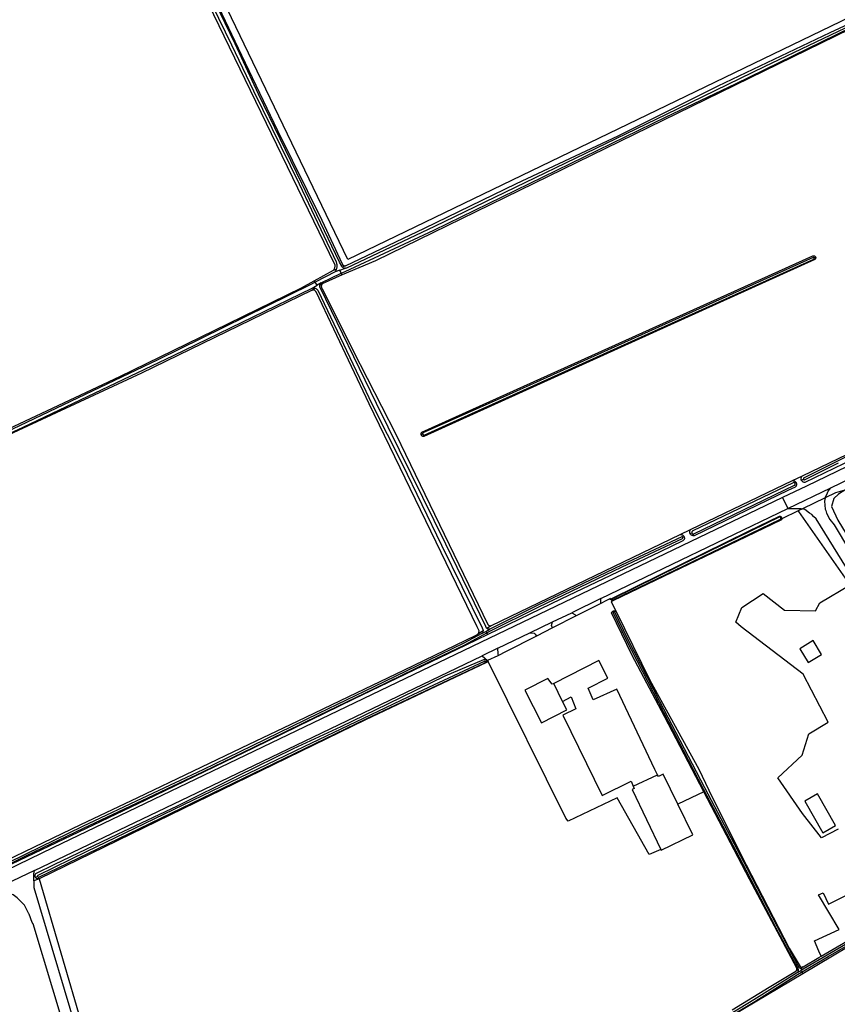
# Model space of a CAD drawing. Header units: metres. Extents: x 174255 to 175175, y 462028 to 462911.
# Tile 143 of 256: x 175054.56 to 175056.81, y 462717.33 to 462720.04. Entities that reach past the tile are written whole.
import ezdxf

# ---------------------------------------------------------------- set-up
doc = ezdxf.new("R2010")
doc.units = ezdxf.units.M
doc.layers.add('N-XX-AL-LIJN_0.20-G', color=7, linetype='Continuous', lineweight=25)

# ---------------------------------------------------------------- blocks, each defined once
blk = doc.blocks.new('Situatie')
at = {"lineweight": -3}
for p, q in [((0.7001, 5.7739), (0.7039, 5.7758)), ((-0.6211, 5.7358), (-0.6757, 5.7069)), ((-0.6592, 5.7053), (-0.6041, 5.7315)), ((-0.6253, 5.7398), (-0.6178, 5.7426)), ((-0.6083, 5.7402), (-0.6211, 5.7358)), ((-0.6041, 5.7315), (-0.6083, 5.7402)), ((-0.602, 5.7271), (-0.6041, 5.7315)), ((-0.592, 5.7521), (-0.6012, 5.7487)), ((-0.6757, 5.7069), (-0.6784, 5.7108)), ((-0.6704, 5.6987), (-0.6757, 5.7069)), ((-0.6592, 5.7053), (-0.6704, 5.6987)), ((-0.6565, 5.702), (-0.6633, 5.698)), ((-0.602, 5.7271), (-0.6565, 5.702)), ((-0.6853, 5.6849), (-0.6761, 5.6904)), ((-0.6844, 5.6906), (-0.6704, 5.6987)), ((-0.384, 5.287), (-0.3795, 5.2884)), ((0.6403, 5.1599), (0.6679, 5.1732)), ((0.6644, 5.1611), (0.6702, 5.1638)), ((0.6467, 5.153), (0.6501, 5.1547)), ((0.7298, 5.1122), (0.6678, 5.0822)), ((0.6099, 5.0585), (0.6078, 5.0575)), ((0.3307, 5.0109), (0.3591, 5.0246)), ((0.3376, 5.0036), (0.3412, 5.0051)), ((0.3578, 5.0138), (0.3624, 5.0157)), ((0.1118, 4.8344), (0.0314, 4.7957)), ((0.1429, 4.8318), (0.1412, 4.8311)), ((0.1461, 4.8006), (0.1473, 4.7978)), ((-0.2026, 4.7527), (-0.191, 4.7599)), ((-0.0842, 4.7401), (-0.0215, 4.7702)), ((-0.2131, 4.7459), (-0.2274, 4.7369)), ((-0.2163, 4.7382), (-0.2054, 4.7441)), ((-0.2054, 4.7441), (-0.203, 4.7397)), ((-0.2002, 4.7353), (-0.203, 4.7397)), ((-0.1725, 4.6976), (-0.2158, 4.6768)), ((-0.208, 4.6604), (-0.2036, 4.6631)), ((0.0064, 4.5511), (-0.0184, 4.6004)), ((0.2007, 4.3174), (0.2681, 4.3486)), ((-1.4496, 4.0852), (-1.5672, 4.0295)), ((-1.4476, 4.0664), (-1.4416, 4.0685)), ((-1.4368, 4.0621), (-1.3023, 3.6005)), ((0.6559, 3.8113), (0.6491, 3.8069)), ((0.6627, 3.8086), (0.6514, 3.8019)), ((0.6692, 3.819), (0.6622, 3.8146)), ((0.67, 3.8129), (0.6627, 3.8086)), ((0.6627, 3.8086), (0.6654, 3.8044)), ((0.6654, 3.8044), (0.6682, 3.7999))]:
    blk.add_line(p, q, dxfattribs=at)
for points in [[(1.1181, 6.5927), (-0.5858, 5.7699), (-0.9787, 6.5856)], [(-0.9965, 6.5806), (-0.8793, 6.3325), (-0.7795, 6.1253), (-0.6574, 5.8777), (-0.6019, 5.7578), (-0.6017, 5.7572), (-0.6011, 5.7562), (-0.6004, 5.7552), (-0.5996, 5.7543), (-0.5987, 5.7536), (-0.5977, 5.753), (-0.5966, 5.7525), (-0.5955, 5.7522), (-0.5943, 5.752), (-0.5932, 5.752), (-0.592, 5.7521), (-0.3743, 5.8561), (-0.1213, 5.9792), (0.1592, 6.1109), (0.4348, 6.2479), (0.7443, 6.3955), (0.8492, 6.4439)], [(-1.569, 5.2806), (-1.2145, 5.447), (-0.9541, 5.5738), (-0.7138, 5.6915), (-0.6784, 5.7108), (-0.6253, 5.7398), (-0.6243, 5.7413), (-0.6233, 5.7428), (-0.6226, 5.7445), (-0.6219, 5.7462), (-0.6215, 5.748), (-0.6211, 5.7498), (-0.621, 5.7516), (-0.621, 5.7535), (-0.6211, 5.7553), (-0.6214, 5.7557), (-1.1883, 6.925)], [(-1.1791, 6.9314), (-1.177, 6.9253), (-1.0839, 6.7262), (-0.9067, 6.3609), (-0.8461, 6.2349), (-0.7203, 5.9781), (-0.6186, 5.763), (-0.6182, 5.7622), (-0.6175, 5.7602), (-0.6169, 5.7581), (-0.6165, 5.756), (-0.6163, 5.7539), (-0.6162, 5.7518), (-0.6163, 5.7497), (-0.6165, 5.7476), (-0.6169, 5.7455), (-0.6175, 5.7434), (-0.6178, 5.7426), (-0.6182, 5.7414), (-0.619, 5.7395), (-0.62, 5.7376), (-0.6211, 5.7358)], [(-0.5922, 5.7452), (-0.5942, 5.7451), (-0.5954, 5.7453), (-0.5966, 5.7456), (-0.5978, 5.746), (-0.5989, 5.7466), (-0.5999, 5.7474), (-0.6008, 5.7482), (-0.6012, 5.7487), (-0.6016, 5.7492), (-0.6022, 5.7502), (-0.6028, 5.7514), (-0.6089, 5.7617), (-0.7125, 5.9786), (-0.8322, 6.2256), (-0.8964, 6.364), (-1.0731, 6.7298), (-1.1626, 6.93), (-1.1708, 6.9493)], [(-0.6041, 5.7315), (-0.5933, 5.7366), (-0.3484, 5.8501), (0.2916, 6.1624), (0.4834, 6.2536), (0.8428, 6.4298)], [(0.8474, 6.437), (0.5616, 6.3005), (0.2916, 6.1696), (-0.3474, 5.8609), (-0.59, 5.7459), (-0.5922, 5.7452)], [(0.8375, 6.4236), (-0.5098, 5.7657), (-0.602, 5.7271)], [(2.6992, 6.1238), (1.8706, 5.722), (1.8242, 5.6996), (1.6768, 5.6268), (0.679, 5.1448), (0.6129, 5.1131), (-1.3994, 4.1472), (-2.0137, 3.8493), (-2.0863, 3.8167), (-2.0879, 3.821), (-2.1228, 3.8058), (-2.1296, 3.803)], [(0.7298, 5.1122), (0.7298, 5.1122), (0.7365, 5.1265), (0.7386, 5.131), (0.7461, 5.14), (1.8242, 5.6616), (2.2322, 5.8611), (2.7142, 6.0967)], [(-0.384, 5.287), (-0.3841, 5.288), (-0.3841, 5.289), (-0.3839, 5.29), (-0.3836, 5.291), (-0.3831, 5.2919), (-0.3825, 5.2928), (-0.3823, 5.293), (0.6964, 5.7792), (0.6973, 5.7795), (0.6982, 5.7796), (0.6991, 5.7797), (0.7001, 5.7795), (0.7009, 5.7792), (0.7018, 5.7787), (0.7025, 5.7782), (0.7031, 5.7775), (0.7036, 5.7767), (0.7039, 5.7758)], [(0.7039, 5.7758), (0.7041, 5.7749), (0.7042, 5.774), (0.704, 5.773), (0.7037, 5.7721), (0.7033, 5.7713), (0.7028, 5.7706), (0.7021, 5.7699), (0.7015, 5.7695), (-0.3762, 5.2817), (-0.3773, 5.2816), (-0.3783, 5.2817), (-0.3793, 5.2819), (-0.3803, 5.2823), (-0.3812, 5.2828), (-0.382, 5.2834), (-0.3827, 5.2842), (-0.3833, 5.285), (-0.3837, 5.286), (-0.384, 5.287)], [(-0.3795, 5.2884), (-0.3792, 5.2876), (-0.3788, 5.2869), (-0.3782, 5.2863), (-0.3775, 5.2858), (-0.3768, 5.2855), (-0.3759, 5.2853), (-0.2546, 5.3399), (0.2236, 5.5564), (0.6986, 5.7708), (0.6988, 5.7708), (0.6993, 5.7711), (0.6998, 5.7716), (0.7001, 5.7721), (0.7003, 5.7727), (0.7003, 5.7733), (0.7001, 5.7739), (0.6999, 5.7745), (0.6994, 5.7749), (0.6989, 5.7753), (0.6983, 5.7755), (0.6977, 5.7755), (0.6971, 5.7754), (0.2236, 5.5615), (-0.1491, 5.3939), (-0.379, 5.292), (-0.3792, 5.2916), (-0.3795, 5.2908), (-0.3797, 5.29), (-0.3797, 5.2892), (-0.3795, 5.2884)], [(-0.6083, 5.7402), (-0.6078, 5.7404), (-0.5922, 5.7452)], [(-0.6757, 5.7069), (-0.688, 5.7003), (-1.1096, 5.4931), (-1.5516, 5.2825)], [(-1.8384, 5.1413), (-1.4815, 5.3074), (-1.0667, 5.5046), (-0.847, 5.6115), (-0.6844, 5.6906)], [(-0.1941, 4.7501), (-0.1947, 4.75), (-0.1959, 4.7499), (-0.1971, 4.75), (-0.1983, 4.7502), (-0.1995, 4.7506), (-0.2006, 4.7511), (-0.2016, 4.7518), (-0.2025, 4.7525), (-0.2026, 4.7527), (-0.2033, 4.7534), (-0.2057, 4.7577), (-0.3156, 4.9846), (-0.5067, 5.3726), (-0.6623, 5.6919), (-0.6624, 5.6921), (-0.6629, 5.6933), (-0.6632, 5.6946), (-0.6633, 5.6959), (-0.6633, 5.6973), (-0.6633, 5.698), (-0.6632, 5.6986), (-0.6629, 5.6999), (-0.6624, 5.7011), (-0.6618, 5.7023), (-0.6611, 5.7034), (-0.6602, 5.7044), (-0.6592, 5.7053)], [(-0.6565, 5.702), (-0.6573, 5.701), (-0.658, 5.6999), (-0.6585, 5.6988), (-0.6588, 5.6975), (-0.6591, 5.6963), (-0.6591, 5.695), (-0.659, 5.6938), (-0.6587, 5.6926), (-0.6583, 5.6914), (-0.6577, 5.6902), (-0.657, 5.6892), (-0.5723, 5.5192), (-0.4533, 5.2881), (-0.1999, 4.7629), (-0.1992, 4.762), (-0.1984, 4.7612), (-0.1974, 4.7606), (-0.1964, 4.7601), (-0.1954, 4.7598), (-0.1943, 4.7596), (-0.1932, 4.7595), (-0.192, 4.7596), (-0.191, 4.7599)], [(-1.6104, 4.073), (-1.4763, 4.1375), (-1.3221, 4.2116), (-1.165, 4.2864), (-1.0118, 4.3596), (-0.8581, 4.4335), (-0.7248, 4.497), (-0.5831, 4.565), (-0.4315, 4.6372), (-0.2607, 4.7198), (-0.2324, 4.7338), (-0.2274, 4.7369), (-0.2265, 4.738), (-0.2257, 4.7391), (-0.2251, 4.7404), (-0.2247, 4.7417), (-0.2244, 4.743), (-0.2242, 4.7444), (-0.2242, 4.7457), (-0.2244, 4.7471), (-0.2291, 4.7566), (-0.5272, 5.3711), (-0.6736, 5.6801), (-0.6739, 5.6806), (-0.6745, 5.6816), (-0.6753, 5.6826), (-0.6762, 5.6834), (-0.6771, 5.6841), (-0.6782, 5.6847), (-0.6794, 5.6851), (-0.6805, 5.6854), (-0.6817, 5.6855), (-0.683, 5.6854), (-0.6842, 5.6852), (-0.6853, 5.6849), (-0.6864, 5.6844), (-1.1552, 5.4558), (-1.6795, 5.2123)], [(-0.6844, 5.6906), (-0.6833, 5.6908), (-0.6818, 5.6911), (-0.6803, 5.6911), (-0.6788, 5.691), (-0.6774, 5.6907), (-0.6761, 5.6904), (-0.6759, 5.6903), (-0.6746, 5.6897), (-0.6733, 5.689), (-0.672, 5.6882), (-0.6709, 5.6872), (-0.6699, 5.6861), (-0.669, 5.6849), (-0.519, 5.37), (-0.4358, 5.2064), (-0.328, 4.9821), (-0.216, 4.7541), (-0.2136, 4.7496), (-0.2135, 4.7492), (-0.2132, 4.7479), (-0.213, 4.7466), (-0.2131, 4.7459), (-0.2131, 4.7452), (-0.2133, 4.7439), (-0.2136, 4.7426), (-0.2141, 4.7414), (-0.2147, 4.7402), (-0.2155, 4.7392), (-0.2163, 4.7382)], [(0.6654, 3.8044), (0.7383, 3.8475), (0.9121, 3.9481)], [(0.9096, 3.9525), (0.7357, 3.8518), (0.67, 3.8129)], [(0.6644, 5.1611), (0.6639, 5.1623), (0.6637, 5.1635), (0.6635, 5.1648), (0.6636, 5.166), (0.6638, 5.1672), (0.6641, 5.1684), (0.6646, 5.1696), (0.6653, 5.1706), (0.666, 5.1716), (0.6669, 5.1724), (0.6679, 5.1732), (1.2423, 5.4496), (1.2428, 5.4496), (1.244, 5.4496), (1.2453, 5.4495), (1.2466, 5.4491), (1.2478, 5.4487), (1.2489, 5.448), (1.25, 5.4473), (1.2509, 5.4464), (1.2517, 5.4454), (1.2524, 5.4443), (1.2528, 5.4436)], [(1.2528, 5.4436), (1.253, 5.4432), (1.2534, 5.442), (1.2537, 5.4407), (1.2538, 5.4394), (1.2537, 5.4381), (1.2535, 5.4369), (1.2531, 5.4356), (1.2526, 5.4344), (1.2519, 5.4333), (1.2511, 5.4323), (1.2502, 5.4314), (0.9674, 5.296), (0.6745, 5.1548), (0.6733, 5.1548), (0.672, 5.155), (0.6708, 5.1553), (0.6696, 5.1558), (0.6685, 5.1564), (0.6674, 5.1571), (0.6665, 5.158), (0.6657, 5.1589), (0.665, 5.16), (0.6644, 5.1611)], [(0.6702, 5.1638), (0.6705, 5.1632), (0.6709, 5.1627), (0.6715, 5.1623), (0.6721, 5.1621), (0.6727, 5.162), (0.6734, 5.1621), (0.7669, 5.2092)], [(0.8285, 5.2453), (0.672, 5.1673), (0.6716, 5.1671), (0.671, 5.1668), (0.6706, 5.1663), (0.6702, 5.1657), (0.6701, 5.1651), (0.6701, 5.1645), (0.6702, 5.1638)], [(1.0005, 3.9973), (0.6682, 3.7999), (-0.2036, 3.282), (-0.743, 2.9836)], [(0.3578, 5.0138), (0.3573, 5.015), (0.357, 5.0162), (0.3568, 5.0175), (0.3568, 5.0187), (0.357, 5.02), (0.3573, 5.0212), (0.3578, 5.0224), (0.3584, 5.0235), (0.3591, 5.0246), (0.6403, 5.1599), (0.6405, 5.1599), (0.6418, 5.1599), (0.6431, 5.1597), (0.6443, 5.1594), (0.6455, 5.159), (0.6466, 5.1584), (0.6476, 5.1576), (0.6486, 5.1567), (0.6494, 5.1557), (0.6501, 5.1547)], [(0.6501, 5.1547), (0.6506, 5.1535), (0.651, 5.1523), (0.6512, 5.1511), (0.6513, 5.1498), (0.6512, 5.1485), (0.651, 5.1473), (0.6506, 5.146), (0.6501, 5.1449), (0.6494, 5.1438), (0.6486, 5.1428), (0.6476, 5.1419), (0.6273, 5.1321), (0.3686, 5.008), (0.3684, 5.0079), (0.3671, 5.0079), (0.3658, 5.008), (0.3645, 5.0083), (0.3633, 5.0087), (0.3621, 5.0092), (0.361, 5.0099), (0.36, 5.0107), (0.3592, 5.0116), (0.3584, 5.0127), (0.3578, 5.0138)], [(0.6467, 5.153), (0.6462, 5.1536), (0.6455, 5.154), (0.6447, 5.1543), (0.6439, 5.1545), (0.6431, 5.1545), (0.6423, 5.1544), (0.6416, 5.154), (0.3657, 5.0213), (0.3652, 5.0212), (0.3645, 5.0208), (0.3638, 5.0203), (0.3632, 5.0197), (0.3627, 5.019), (0.3624, 5.0182), (0.3623, 5.0174), (0.3623, 5.0165), (0.3624, 5.0157), (0.3627, 5.0149), (0.3632, 5.0142), (0.3638, 5.0135), (0.3644, 5.013), (0.3652, 5.0127), (0.366, 5.0125), (0.3669, 5.0124), (0.3677, 5.0125), (0.3685, 5.0128), (0.6458, 5.1469), (0.6461, 5.1471), (0.6467, 5.1477), (0.6472, 5.1484), (0.6475, 5.1491), (0.6476, 5.1499), (0.6476, 5.1508), (0.6475, 5.1516), (0.6472, 5.1523), (0.6467, 5.153)], [(0.6129, 5.1131), (0.6275, 5.0826), (0.7461, 5.14)], [(0.7842, 5.1334), (0.7587, 5.1261), (0.7298, 5.1122), (0.7286, 5.1032), (0.7298, 5.081), (0.7324, 5.0772), (0.7342, 5.07), (0.7432, 5.053), (0.7548, 5.0382), (0.8394, 4.8962), (0.854, 4.905)], [(0.7842, 5.1334), (0.7666, 5.1228), (0.7542, 5.1103), (0.7475, 5.0884), (0.7648, 5.0511), (0.854, 4.905)], [(0.1114, 4.8213), (0.1118, 4.8344), (0.6275, 5.0826), (0.6461, 5.0827), (0.6644, 5.0828), (0.6678, 5.0822)], [(0.799, 4.8721), (0.8128, 4.8803), (0.7054, 5.054), (0.6976, 5.0606), (0.6934, 5.066), (0.6866, 5.0704), (0.674, 5.0802), (0.6688, 5.082), (0.6678, 5.0822), (0.6561, 5.0765)], [(0.6561, 5.0765), (0.6107, 5.0546), (0.6105, 5.0537), (0.6101, 5.0528), (0.6098, 5.0521), (0.4873, 4.9926), (0.2861, 4.8961), (0.1448, 4.8281), (0.1404, 4.826), (0.1539, 4.7985), (0.2467, 4.6099), (0.3822, 4.3646), (0.4186, 4.2866), (0.5128, 4.1005), (0.6314, 3.8707), (0.6612, 3.8198), (0.6624, 3.8193), (0.6635, 3.8189), (0.6648, 3.8186), (0.666, 3.8185), (0.6673, 3.8186), (0.6685, 3.8188), (0.6692, 3.819), (0.7129, 3.8454), (0.719, 3.8489), (0.713, 3.8627), (0.7011, 3.8905), (0.7686, 3.9222), (0.7117, 4.0175), (0.725, 4.0237), (0.7397, 3.9922), (0.8877, 4.0668)], [(0.7658, 4.1988), (0.72, 4.1749), (0.6681, 4.2424), (0.5993, 4.3403), (0.6667, 4.4024), (0.6853, 4.462), (0.7382, 4.4937), (0.6694, 4.626), (0.4987, 4.757), (0.4835, 4.7695), (0.5, 4.8099), (0.5589, 4.8489), (0.6184, 4.8024), (0.7038, 4.8006), (0.7157, 4.8231), (0.799, 4.8721)], [(0.1412, 4.8327), (0.1413, 4.833), (0.1416, 4.8337), (0.142, 4.8344), (0.1424, 4.8347), (0.2743, 4.8999), (0.5191, 5.0202), (0.6041, 5.0616), (0.6051, 5.0616), (0.606, 5.0614), (0.607, 5.0611), (0.6079, 5.0606), (0.6087, 5.06), (0.6093, 5.0593), (0.6099, 5.0585)], [(0.1429, 4.8318), (0.1431, 4.8314), (0.1434, 4.831), (0.1439, 4.8307), (0.1444, 4.8306), (0.1449, 4.8306), (0.1453, 4.8308), (0.3902, 4.9488), (0.6075, 5.0539), (0.6079, 5.0545), (0.6081, 5.0553), (0.6082, 5.056), (0.6081, 5.0568), (0.6078, 5.0575), (0.6074, 5.0582), (0.6069, 5.0588), (0.6063, 5.0592), (0.6056, 5.0596), (0.3289, 4.9245), (0.1439, 4.8337), (0.1437, 4.8336), (0.1433, 4.8333), (0.143, 4.8328), (0.1429, 4.8324), (0.1429, 4.8318)], [(0.6099, 5.0585), (0.6103, 5.0576), (0.6106, 5.0566), (0.6107, 5.0557), (0.6107, 5.0547), (0.6107, 5.0546)], [(0.799, 4.8721), (0.6575, 5.0745), (0.6561, 5.0765)], [(-0.203, 4.7397), (-0.1942, 4.7445), (-0.0614, 4.8108), (0.1703, 4.9221), (0.337, 5.0004), (0.3376, 5.0018), (0.3378, 5.0027), (0.3376, 5.0036), (0.3368, 5.0045), (0.336, 5.0048), (0.3348, 5.0049), (0.1682, 4.9267), (-0.0636, 4.8153), (-0.1941, 4.7501)], [(0.3412, 5.0051), (0.3414, 5.0047), (0.3417, 5.0035), (0.3419, 5.0022), (0.342, 5.001), (0.3419, 4.9997), (0.3416, 4.9985), (0.3412, 4.9973), (0.3406, 4.9962), (0.3399, 4.9952), (0.3391, 4.9942), (0.3381, 4.9934), (0.2755, 4.9633), (0.0009, 4.8325), (-0.2002, 4.7353)], [(-0.191, 4.7599), (-0.1899, 4.7603), (-0.1895, 4.7606), (0.3307, 5.0109), (0.3315, 5.011), (0.3328, 5.011), (0.334, 5.0108), (0.3352, 5.0105), (0.3364, 5.0101), (0.3375, 5.0095), (0.3385, 5.0087), (0.3394, 5.0078), (0.3402, 5.0069), (0.3408, 5.0058), (0.3412, 5.0051)], [(0.1448, 4.8281), (0.144, 4.8282), (0.1433, 4.8285), (0.1426, 4.8289), (0.142, 4.8294), (0.1416, 4.83), (0.1413, 4.8307), (0.1412, 4.8311), (0.1411, 4.8315), (0.1411, 4.8323), (0.1412, 4.8327), (0.1383, 4.8308), (0.1384, 4.8345), (0.1258, 4.8286), (0.1116, 4.8214), (0.1114, 4.8213), (0.0433, 4.7867), (-0.0215, 4.7537), (-0.0655, 4.7313), (-0.1514, 4.6876), (-0.1708, 4.6777), (-0.1725, 4.6768), (-0.2007, 4.6634), (-0.1986, 4.6611)], [(-0.0215, 4.7537), (-0.0244, 4.76), (-0.0215, 4.7702), (0.0314, 4.7957), (0.0396, 4.7908), (0.0406, 4.7902), (0.0433, 4.7867)], [(0.3955, 4.3019), (0.2868, 4.5096), (0.1967, 4.6798), (0.1415, 4.7955), (0.1418, 4.7965), (0.1423, 4.7974), (0.1429, 4.7983), (0.1437, 4.7991), (0.1445, 4.7998), (0.1454, 4.8003), (0.1461, 4.8006), (0.1464, 4.8007), (0.1475, 4.8009), (0.1485, 4.801), (0.1496, 4.8009), (0.1507, 4.8007), (0.1517, 4.8003), (0.1526, 4.7998), (0.1534, 4.7991), (0.1539, 4.7985)], [(0.67, 3.8129), (0.6693, 3.8128), (0.668, 3.8128), (0.6667, 3.8129), (0.6654, 3.8131), (0.6642, 3.8135), (0.663, 3.8141), (0.6622, 3.8146), (0.6618, 3.8148), (0.6608, 3.8156), (0.6599, 3.8165), (0.6552, 3.8242), (0.5986, 3.9295), (0.5157, 4.0893), (0.3982, 4.3125), (0.2746, 4.5505), (0.1862, 4.7226), (0.15, 4.7972), (0.1491, 4.7977), (0.1481, 4.7979), (0.1473, 4.7978), (0.1463, 4.7973), (0.1456, 4.7963), (0.1454, 4.7952), (0.1817, 4.7204), (0.2702, 4.5482), (0.3938, 4.3101), (0.5113, 4.087), (0.5942, 3.9271), (0.6545, 3.815), (0.6545, 3.815), (0.6551, 3.814), (0.6556, 3.8128), (0.6559, 3.8117), (0.6559, 3.8113), (0.6561, 3.8105), (0.656, 3.8093), (0.6559, 3.8081), (0.6556, 3.8069), (0.6551, 3.8058), (0.6545, 3.8047), (0.6538, 3.8038), (0.6514, 3.8019)], [(-0.2002, 4.7353), (-0.2607, 4.7061), (-0.5703, 4.5575), (-0.8449, 4.4231), (-1.1441, 4.279), (-1.5757, 4.0727)], [(-0.2163, 4.7382), (-0.2658, 4.7115), (-0.3642, 4.6642), (-0.5142, 4.5915), (-0.6671, 4.518), (-0.8494, 4.4284), (-0.9862, 4.3626), (-1.1382, 4.291), (-1.3172, 4.2057), (-1.4739, 4.1303), (-1.6771, 4.0303)], [(-1.6749, 4.0258), (-1.4717, 4.1258), (-1.315, 4.2011), (-1.136, 4.2865), (-0.984, 4.358), (-0.8473, 4.424), (-0.6649, 4.5135), (-0.512, 4.587), (-0.3618, 4.6598), (-0.2635, 4.707), (-0.203, 4.7397)], [(-0.2054, 4.7441), (-0.1965, 4.7489), (-0.1941, 4.7501)], [(-0.1708, 4.6777), (-0.1711, 4.6818), (-0.1725, 4.6976), (-0.0842, 4.7401), (-0.0724, 4.7392), (-0.0708, 4.7377), (-0.0694, 4.7362), (-0.0655, 4.7313)], [(0.7204, 4.6805), (0.6973, 4.7187), (0.6603, 4.6963), (0.6834, 4.6581), (0.7204, 4.6805)], [(-1.4521, 4.056), (-1.4518, 4.0658), (-1.4516, 4.0748), (-1.4514, 4.076), (-1.4496, 4.0852), (-0.96, 4.319), (-0.2158, 4.6768), (-0.2007, 4.6634)], [(-1.4476, 4.0664), (-1.448, 4.0674), (-1.4483, 4.0686), (-1.4485, 4.0698), (-1.4485, 4.0709), (-1.4483, 4.0721), (-1.448, 4.0732), (-1.4475, 4.0743), (-1.4469, 4.0753), (-1.4462, 4.0763), (-1.3939, 4.1019), (-1.2208, 4.1846), (-1.0556, 4.2635), (-0.8896, 4.3455), (-0.7362, 4.4209), (-0.6042, 4.4821), (-0.4754, 4.5445), (-0.3172, 4.6211), (-0.2111, 4.6663), (-0.2104, 4.6666), (-0.2095, 4.6668), (-0.2086, 4.6668), (-0.2076, 4.6667), (-0.2067, 4.6664), (-0.2059, 4.666), (-0.2051, 4.6654), (-0.2045, 4.6647), (-0.204, 4.6639), (-0.2036, 4.6631)], [(-0.208, 4.6604), (-0.2085, 4.6609), (-0.209, 4.6612), (-0.2096, 4.6614), (-0.4209, 4.5624), (-0.7073, 4.4254), (-0.9879, 4.2907), (-1.3056, 4.1372), (-1.4409, 4.0708), (-1.441, 4.0707), (-1.4414, 4.0703), (-1.4416, 4.0697), (-1.4417, 4.0691), (-1.4416, 4.0685), (-1.4414, 4.0679), (-1.441, 4.0674), (-1.4406, 4.067), (-1.44, 4.0667), (-1.4394, 4.0665), (-1.4387, 4.0664), (-1.4381, 4.0665), (-1.2747, 4.1452), (-0.9874, 4.2846), (-0.5353, 4.503), (-0.2096, 4.6562), (-0.2079, 4.6574), (-0.2076, 4.658), (-0.2075, 4.6586), (-0.2075, 4.6593), (-0.2077, 4.6599), (-0.208, 4.6604)], [(0.2773, 4.1423), (0.2451, 4.1287), (0.1564, 4.2855), (0.0215, 4.2212), (0.0152, 4.2293), (-0.1986, 4.6611), (-0.204, 4.6585), (-0.5372, 4.5002), (-1.4368, 4.0621)], [(-0.2036, 4.6631), (-0.2034, 4.6622), (-0.2033, 4.6612), (-0.2034, 4.6603), (-0.2036, 4.6594), (-0.204, 4.6585)], [(0.2681, 4.3486), (0.2606, 4.3632), (0.156, 4.5846), (0.0906, 4.5552), (0.0766, 4.5871), (0.1309, 4.6149), (0.1058, 4.664), (-0.0184, 4.6004)], [(-0.0184, 4.6004), (-0.0226, 4.5982), (-0.0344, 4.6145), (-0.0976, 4.5821), (-0.0517, 4.4924), (0.018, 4.5281), (0.0064, 4.5511)], [(0.0064, 4.5511), (0.03, 4.5632), (0.0428, 4.531), (0.0066, 4.513), (0.1154, 4.2912), (0.1952, 4.331), (0.2007, 4.3174)], [(0.2007, 4.3174), (0.2034, 4.3106), (0.1982, 4.3082), (0.2773, 4.1423), (0.2778, 4.1412), (0.3652, 4.1836), (0.3242, 4.2675), (0.2838, 4.35), (0.2706, 4.3436), (0.2681, 4.3486)], [(0.719, 3.8489), (0.8358, 3.917)], [(0.4739, 3.7003), (0.5762, 3.7629), (0.6491, 3.8069), (0.6493, 3.807), (0.6501, 3.8079), (0.6508, 3.8088), (0.6513, 3.8098), (0.6518, 3.8109), (0.6521, 3.812), (0.6522, 3.8132), (0.6522, 3.8144), (0.6521, 3.8155), (0.5212, 4.0608), (0.3955, 4.3019), (0.3242, 4.2675)], [(0.7242, 4.1891), (0.759, 4.2093), (0.7089, 4.2959), (0.6742, 4.2757), (0.7242, 4.1891)], [(-1.4368, 4.0621), (-1.4521, 4.056), (-1.4522, 4.053), (-1.4514, 4.0384), (-1.3189, 3.5916)], [(-1.4368, 4.0621), (-1.4376, 4.0618), (-1.4388, 4.0616), (-1.4399, 4.0616), (-1.4411, 4.0617), (-1.4423, 4.0619), (-1.4434, 4.0623), (-1.4444, 4.0629), (-1.4454, 4.0636), (-1.4462, 4.0644), (-1.4469, 4.0653), (-1.4476, 4.0664)], [(-1.3452, 3.5775), (-1.4534, 3.9382), (-1.456, 3.9416), (-1.465, 3.9644), (-1.4653, 3.9657), (-1.4777, 3.9888), (-1.4974, 4.0098), (-1.5089, 4.018), (-1.5259, 4.0241), (-1.5293, 4.0245), (-1.5647, 4.0069), (-1.6344, 3.9722), (-1.7884, 3.8961), (-1.9709, 3.8051), (-2.1494, 3.7162), (-2.1838, 3.6997)], [(0.6514, 3.8019), (0.5335, 3.728), (0.4538, 3.6797)], [(0.4563, 3.6754), (0.5361, 3.7237), (0.654, 3.7977), (0.6654, 3.8044)]]:
    blk.add_lwpolyline(points, dxfattribs=at)

msp = doc.modelspace()

# ---------------------------------------------------------------- block references
at = {"layer": 'N-XX-AL-LIJN_0.20-G'}
msp.add_blockref('Situatie', (175056.047, 462713.6112), dxfattribs=at)

doc.saveas('drawing.dxf')
